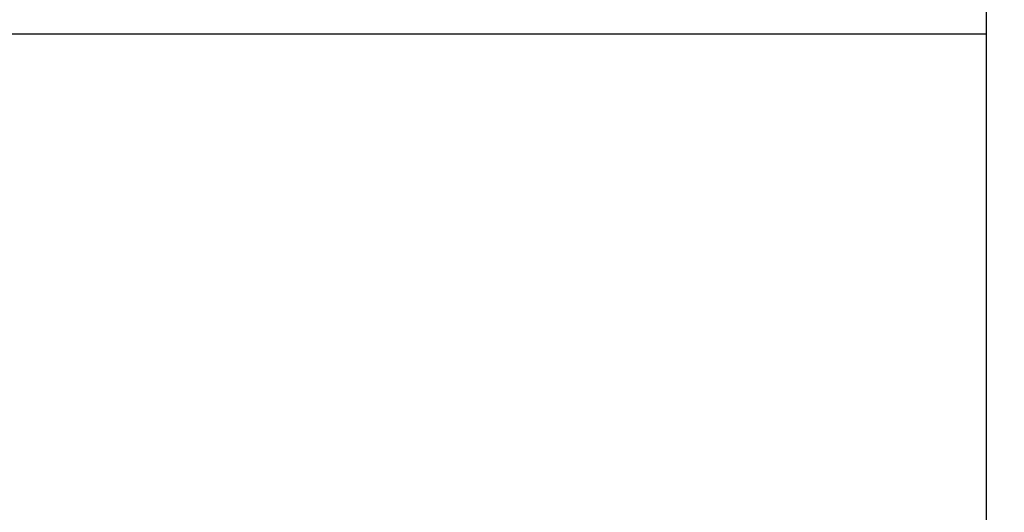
# Model space of a CAD drawing. Header units: millimetres. Extents: x 6909 to 9403, y -385 to 1379.
# Tile 78 of 142: x 8636.99 to 8644.27, y 620.46 to 624.1. Entities that reach past the tile are written whole.
import ezdxf

# ---------------------------------------------------------------- set-up
doc = ezdxf.new("R2010")
doc.units = ezdxf.units.MM
doc.dimstyles.get("Standard").update_dxf_attribs({"dimtxt": 20, "dimasz": 10, "dimexe": 8, "dimexo": 8, "dimgap": 8, "dimtad": 0, "dimtih": 1, "dimtoh": 1, "dimdsep": 46, "dimtxsty": 'Standard', "dimcen": 0.09, "dimadec": 0, "dimazin": 0, "dimtfac": 1, "dimtofl": 0, "dimtmove": 0, "dimatfit": 3, "dimfxl": 0, "dimtolj": 1, "dimtzin": 0, "dimarcsym": 0})

# ---------------------------------------------------------------- blocks, each defined once
blk = doc.blocks.new('*D13')
at = {"color": 0, "lineweight": -2}
for p, q in [((8364.1065, 715.0847), (8364.1065, 392.1975)), ((8852.2065, 715.0847), (8852.2065, 392.1975)), ((8374.1065, 400.1975), (8573.4898, 400.1975)), ((8842.2065, 400.1975), (8642.8232, 400.1975))]:
    blk.add_line(p, q, dxfattribs=at)
at = {"color": 0, "lineweight": 18}
for points in [[(8374.1065, 401.8642), (8374.1065, 398.5309), (8364.1065, 400.1975)], [(8842.2065, 401.8642), (8842.2065, 398.5309), (8852.2065, 400.1975)]]:
    blk.add_solid(points, dxfattribs=at)
at = {"layer": 'Defpoints', "color": 0, "lineweight": 18}
for p in [(8364.1065, 723.0847), (8852.2065, 723.0847), (8852.2065, 400.1975)]:
    blk.add_point(p, dxfattribs=at)
at = {"color": 0, "lineweight": 18, "insert": (8608.1565, 400.1975), "char_height": 20, "attachment_point": 5}
blk.add_mtext('\\A1;488', dxfattribs=at)

msp = doc.modelspace()

# ---------------------------------------------------------------- linework, layer by layer
for q in [(8632.2573, 623.9938), (8644.1321, 619.5419)]:
    msp.add_line((8644.1321, 623.9938), q)
msp.add_open_spline([(8643.7216, 629.4979), (8643.8609, 628.5859), (8643.9634, 627.671), (8644.0989, 625.8362), (8644.1321, 624.9162), (8644.1321, 623.9938)], degree=3, knots=[0, 0, 0, 0, 0.5, 0.5, 1, 1, 1, 1])

# ---------------------------------------------------------------- dimensions: what is measured, and where the dimension line sits
at = {"lineweight": 18}
dim = msp.add_linear_dim(base=(8852.2065, 400.1975), p1=(8364.1065, 723.0847), p2=(8852.2065, 723.0847), text='488', dimstyle='Standard', dxfattribs=at)
dim.commit()
dim.dimension.update_dxf_attribs({"geometry": '*D13', "text_midpoint": (8608.1565, 400.1975)})

doc.saveas('drawing.dxf')
